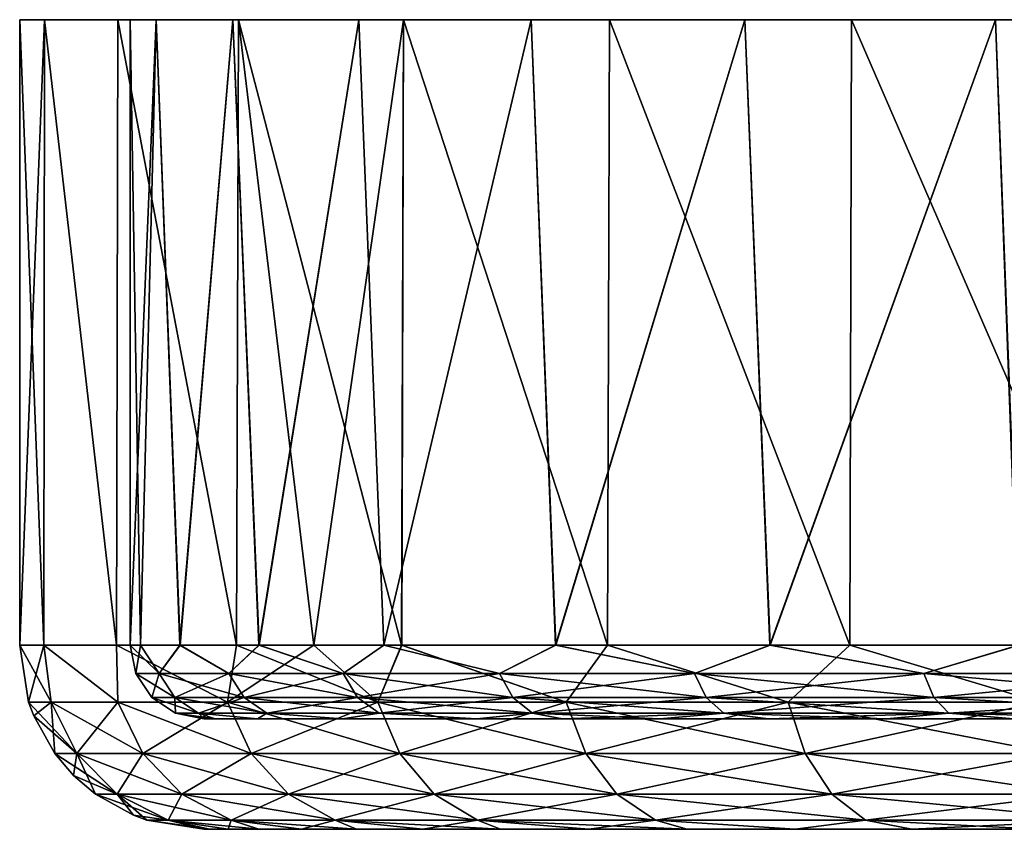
# Model space of a CAD drawing. Header units: metres. Extents: x -90 to 90, y -173 to 74.
# Tile 76 of 256: x -90 to -77, y 64 to 74. Entities that reach past the tile are written whole.
import ezdxf

# ---------------------------------------------------------------- set-up
doc = ezdxf.new("R2010")
doc.units = ezdxf.units.M
doc.layers.add('solid_509418', color=7, linetype='CONTINUOUS')

msp = doc.modelspace()

# ---------------------------------------------------------------- linework, layer by layer
at = {"layer": 'solid_509418'}
for points in [[(-89.664848, 74.5, 4.47148), (-88.5, 74.5), (-90, 74.5)], [(-88.149033, 74.5, -4.458652), (-90, 74.5), (-88.5, 74.5)], [(-88.149033, 74.5, -4.458652), (-89.664848, 74.5, -4.47148), (-90, 74.5)], [(-90, 66), (-90, 74.5), (-89.664848, 74.5, -4.47148)], [(-89.672157, 66, 4.423021), (-89.664848, 74.5, 4.47148), (-90, 74.5)], [(-90, 66), (-89.672157, 66, 4.423021), (-90, 74.5)], [(-89.672096, 66, -4.42345), (-90, 66), (-89.664848, 74.5, -4.47148)], [(-89.672157, 66, 4.423021), (-88.686028, 66, 8.781327), (-89.664848, 74.5, 4.47148)], [(-88.685806, 66, -8.782066), (-89.672096, 66, -4.42345), (-89.664848, 74.5, -4.47148)], [(-89.664848, 74.5, 4.47148), (-87.105179, 74.5, 8.806644), (-88.149033, 74.5, 4.458652)], [(-89.664848, 74.5, 4.47148), (-88.667267, 74.5, 8.842289), (-87.105179, 74.5, 8.806644)], [(-89.664848, 74.5, 4.47148), (-88.149033, 74.5, 4.458652), (-88.5, 74.5)], [(-87.105179, 74.5, -8.806644), (-88.667267, 74.5, -8.842289), (-89.664848, 74.5, -4.47148)], [(-88.685806, 66, -8.782066), (-89.664848, 74.5, -4.47148), (-88.667267, 74.5, -8.842289)], [(-88.149033, 74.5, -4.458652), (-87.105179, 74.5, -8.806644), (-89.664848, 74.5, -4.47148)], [(-88.686028, 66, 8.781327), (-88.667267, 74.5, 8.842289), (-89.664848, 74.5, 4.47148)], [(-88.686028, 66, 8.781327), (-87.054543, 66, 12.963477), (-88.667267, 74.5, 8.842289)], [(-87.054138, 66, -12.964319), (-88.685806, 66, -8.782066), (-88.667267, 74.5, -8.842289)], [(-88.667267, 74.5, 8.842289), (-85.393608, 74.5, 12.938885), (-87.105179, 74.5, 8.806644)], [(-88.667267, 74.5, 8.842289), (-87.028908, 74.5, 13.016818), (-85.393608, 74.5, 12.938885)], [(-85.393608, 74.5, -12.938885), (-87.028908, 74.5, -13.016818), (-88.667267, 74.5, -8.842289)], [(-87.054138, 66, -12.964319), (-88.667267, 74.5, -8.842289), (-87.028908, 74.5, -13.016818)], [(-87.105179, 74.5, -8.806644), (-85.393608, 74.5, -12.938885), (-88.667267, 74.5, -8.842289)], [(-87.054543, 66, 12.963477), (-87.028908, 74.5, 13.016818), (-88.667267, 74.5, 8.842289)], [(-88.149033, 74.5, 4.458652), (-88.358841, 66, 2.833048), (-88.5, 66)], [(-88.5, 74.5), (-88.149033, 74.5, 4.458652), (-88.5, 66)], [(-88.359093, 66, -2.830531), (-88.5, 74.5), (-88.5, 66)], [(-88.359093, 66, -2.830531), (-88.149033, 74.5, -4.458652), (-88.5, 74.5)], [(-88.359093, 66, -2.830531), (-87.824097, 66, -6.170058), (-88.149033, 74.5, -4.458652)], [(-88.149033, 74.5, 4.458652), (-87.823074, 66, 6.174655), (-88.358841, 66, 2.833048)], [(-88.149033, 74.5, 4.458652), (-87.105179, 74.5, 8.806644), (-87.823074, 66, 6.174655)], [(-87.824097, 66, -6.170058), (-87.105179, 74.5, -8.806644), (-88.149033, 74.5, -4.458652)], [(-87.824097, 66, -6.170058), (-86.752678, 66, -9.825701), (-87.105179, 74.5, -8.806644)], [(-87.105179, 74.5, 8.806644), (-86.750488, 66, 9.831659), (-87.823074, 66, 6.174655)], [(-87.105179, 74.5, 8.806644), (-85.393608, 74.5, 12.938885), (-86.750488, 66, 9.831659)], [(-86.752678, 66, -9.825701), (-85.393608, 74.5, -12.938885), (-87.105179, 74.5, -8.806644)], [(-87.054543, 66, 12.963477), (-86.007172, 66, 14.954161), (-87.028908, 74.5, 13.016818)], [(-86.006699, 66, -14.954981), (-87.054138, 66, -12.964319), (-87.028908, 74.5, -13.016818)], [(-87.028908, 74.5, 13.016818), (-83.056831, 74.5, 16.752008), (-85.393608, 74.5, 12.938885)], [(-87.028908, 74.5, 13.016818), (-84.787148, 74.5, 16.899534), (-83.056831, 74.5, 16.752008)], [(-83.056831, 74.5, -16.752008), (-84.787148, 74.5, -16.899534), (-87.028908, 74.5, -13.016818)], [(-86.006699, 66, -14.954981), (-87.028908, 74.5, -13.016818), (-84.787148, 74.5, -16.899534)], [(-85.393608, 74.5, -12.938885), (-83.056831, 74.5, -16.752008), (-87.028908, 74.5, -13.016818)], [(-84.81414, 66, 16.859968), (-84.787148, 74.5, 16.899534), (-87.028908, 74.5, 13.016818)], [(-86.007172, 66, 14.954161), (-84.81414, 66, 16.859968), (-87.028908, 74.5, 13.016818)], [(-86.752678, 66, -9.825701), (-85.058014, 66, -13.577407), (-85.393608, 74.5, -12.938885)], [(-85.393608, 74.5, 12.938885), (-85.054466, 66, 13.583957), (-86.750488, 66, 9.831659)], [(-84.813606, 66, -16.860746), (-86.006699, 66, -14.954981), (-84.787148, 74.5, -16.899534)], [(-85.393608, 74.5, 12.938885), (-83.056831, 74.5, 16.752008), (-85.054466, 66, 13.583957)], [(-85.058014, 66, -13.577407), (-83.056831, 74.5, -16.752008), (-85.393608, 74.5, -12.938885)], [(-85.058014, 66, -13.577407), (-82.72728, 66, -17.196531), (-83.056831, 74.5, -16.752008)], [(-83.056831, 74.5, 16.752008), (-82.72242, 66, 17.202953), (-85.054466, 66, 13.583957)], [(-84.81414, 66, 16.859968), (-82.018822, 66, 20.375755), (-84.787148, 74.5, 16.899534)], [(-82.018204, 66, -20.376425), (-84.813606, 66, -16.860746), (-84.787148, 74.5, -16.899534)], [(-84.787148, 74.5, 16.899534), (-80.152794, 74.5, 20.15225), (-83.056831, 74.5, 16.752008)], [(-84.787148, 74.5, 16.899534), (-81.991737, 74.5, 20.404976), (-80.152794, 74.5, 20.15225)], [(-80.152794, 74.5, -20.15225), (-81.991737, 74.5, -20.404976), (-84.787148, 74.5, -16.899534)], [(-82.018204, 66, -20.376425), (-84.787148, 74.5, -16.899534), (-81.991737, 74.5, -20.404976)], [(-83.056831, 74.5, -16.752008), (-80.152794, 74.5, -20.15225), (-84.787148, 74.5, -16.899534)], [(-82.018822, 66, 20.375755), (-81.991737, 74.5, 20.404976), (-84.787148, 74.5, 16.899534)], [(-83.056831, 74.5, 16.752008), (-80.152794, 74.5, 20.15225), (-82.72242, 66, 17.202953)], [(-82.72728, 66, -17.196531), (-80.152794, 74.5, -20.15225), (-83.056831, 74.5, -16.752008)], [(-82.72728, 66, -17.196531), (-79.81723, 66, -20.482368), (-80.152794, 74.5, -20.15225)], [(-80.152794, 74.5, 20.15225), (-79.811317, 66, 20.488091), (-82.72242, 66, 17.202953)], [(-82.018822, 66, 20.375755), (-78.730949, 66, 23.433983), (-81.991737, 74.5, 20.404976)], [(-78.73024, 66, -23.434553), (-82.018204, 66, -20.376425), (-81.991737, 74.5, -20.404976)], [(-81.991737, 74.5, 20.404976), (-76.75164, 74.5, 23.057152), (-80.152794, 74.5, 20.15225)], [(-81.991737, 74.5, 20.404976), (-78.704399, 74.5, 23.455133), (-76.75164, 74.5, 23.057152)], [(-76.75164, 74.5, -23.057152), (-78.704399, 74.5, -23.455133), (-81.991737, 74.5, -20.404976)], [(-78.73024, 66, -23.434553), (-81.991737, 74.5, -20.404976), (-78.704399, 74.5, -23.455133)], [(-80.152794, 74.5, -20.15225), (-76.75164, 74.5, -23.057152), (-81.991737, 74.5, -20.404976)], [(-78.730949, 66, 23.433983), (-78.704399, 74.5, 23.455133), (-81.991737, 74.5, 20.404976)], [(-80.152794, 74.5, 20.15225), (-76.75164, 74.5, 23.057152), (-79.811317, 66, 20.488091)], [(-79.81723, 66, -20.482368), (-76.75164, 74.5, -23.057152), (-80.152794, 74.5, -20.15225)], [(-79.81723, 66, -20.482368), (-76.436928, 66, -23.282555), (-76.75164, 74.5, -23.057152)], [(-76.75164, 74.5, 23.057152), (-76.430244, 66, 23.28727), (-79.811317, 66, 20.488091)], [(-78.730949, 66, 23.433983), (-75.022758, 66, 25.967609), (-78.704399, 74.5, 23.455133)], [(-75.021965, 66, -25.968069), (-78.73024, 66, -23.434553), (-78.704399, 74.5, -23.455133)], [(-78.704399, 74.5, 23.455133), (-72.938614, 74.5, 25.393684), (-76.75164, 74.5, 23.057152)], [(-78.704399, 74.5, 23.455133), (-75.000237, 74.5, 25.980581), (-72.938614, 74.5, 25.393684)], [(-72.938614, 74.5, -25.393684), (-75.000237, 74.5, -25.980581), (-78.704399, 74.5, -23.455133)], [(-75.021965, 66, -25.968069), (-78.704399, 74.5, -23.455133), (-75.000237, 74.5, -25.980581)], [(-76.75164, 74.5, -23.057152), (-72.938614, 74.5, -25.393684), (-78.704399, 74.5, -23.455133)], [(-75.022758, 66, 25.967609), (-75.000237, 74.5, 25.980581), (-78.704399, 74.5, 23.455133)], [(-76.75164, 74.5, 23.057152), (-72.938614, 74.5, 25.393684), (-76.430244, 66, 23.28727)], [(-76.436928, 66, -23.282555), (-72.938614, 74.5, -25.393684), (-76.75164, 74.5, -23.057152)], [(-89.574249, 65.229698, 4.252135), (-89.672157, 66, 4.423021), (-90, 66)], [(-89.878365, 65.229698, 0), (-90, 66), (-89.672096, 66, -4.42345)], [(-89.574249, 65.229698, 4.252135), (-90, 66), (-89.878365, 65.229698, 0)], [(-89.574249, 65.229698, -4.252135), (-89.878365, 65.229698, 0), (-89.672096, 66, -4.42345)], [(-88.668083, 65.229698, 8.417709), (-88.686028, 66, 8.781327), (-89.672157, 66, 4.423021)], [(-88.668083, 65.229698, 8.417709), (-89.672157, 66, 4.423021), (-89.574249, 65.229698, 4.252135)], [(-88.668083, 65.229698, -8.417709), (-89.672096, 66, -4.42345), (-88.685806, 66, -8.782066)], [(-89.574249, 65.229698, -4.252135), (-89.672096, 66, -4.42345), (-88.668083, 65.229698, -8.417709)], [(-87.178322, 65.229698, 12.411922), (-87.054543, 66, 12.963477), (-88.686028, 66, 8.781327)], [(-87.178322, 65.229698, 12.411922), (-88.686028, 66, 8.781327), (-88.668083, 65.229698, 8.417709)], [(-87.178322, 65.229698, -12.411922), (-88.685806, 66, -8.782066), (-87.054138, 66, -12.964319)], [(-88.668083, 65.229698, -8.417709), (-88.685806, 66, -8.782066), (-87.178322, 65.229698, -12.411922)], [(-88.424179, 65.618042), (-88.5, 66), (-88.358841, 66, 2.833048)], [(-88.106705, 65.618042, -4.236404), (-88.359093, 66, -2.830531), (-88.5, 66)], [(-88.106705, 65.618042, -4.236404), (-88.5, 66), (-88.424179, 65.618042)], [(-88.106705, 65.618042, 4.236404), (-88.424179, 65.618042), (-88.358841, 66, 2.833048)], [(-88.106705, 65.618042, -4.236404), (-87.824097, 66, -6.170058), (-88.359093, 66, -2.830531)], [(-88.106705, 65.618042, 4.236404), (-88.358841, 66, 2.833048), (-87.823074, 66, 6.174655)], [(-87.161369, 65.618042, 8.378174), (-88.106705, 65.618042, 4.236404), (-87.823074, 66, 6.174655)], [(-88.106705, 65.618042, -4.236404), (-87.161369, 65.618042, -8.378174), (-87.824097, 66, -6.170058)], [(-87.161369, 65.618042, -8.378174), (-86.752678, 66, -9.825701), (-87.824097, 66, -6.170058)], [(-87.161369, 65.618042, 8.378174), (-87.823074, 66, 6.174655), (-86.750488, 66, 9.831659)], [(-85.135284, 65.229698, 16.153465), (-87.054543, 66, 12.963477), (-87.178322, 65.229698, 12.411922)], [(-87.178322, 65.229698, -12.411922), (-87.054138, 66, -12.964319), (-86.006699, 66, -14.954981)], [(-87.178322, 65.229698, -12.411922), (-86.006699, 66, -14.954981), (-85.135284, 65.229698, -16.153465)], [(-85.609299, 65.618042, 12.332789), (-87.161369, 65.618042, 8.378174), (-86.750488, 66, 9.831659)], [(-87.161369, 65.618042, -8.378174), (-85.609299, 65.618042, -12.332789), (-86.752678, 66, -9.825701)], [(-85.135284, 65.229698, 16.153465), (-86.007172, 66, 14.954161), (-87.054543, 66, 12.963477)], [(-85.609299, 65.618042, -12.332789), (-85.058014, 66, -13.577407), (-86.752678, 66, -9.825701)], [(-85.609299, 65.618042, 12.332789), (-86.750488, 66, 9.831659), (-85.054466, 66, 13.583957)], [(-85.135284, 65.229698, 16.153465), (-84.81414, 66, 16.859968), (-86.007172, 66, 14.954161)], [(-85.135284, 65.229698, -16.153465), (-86.006699, 66, -14.954981), (-84.813606, 66, -16.860746)], [(-83.485161, 65.618042, 16.011911), (-85.609299, 65.618042, 12.332789), (-85.054466, 66, 13.583957)], [(-85.609299, 65.618042, -12.332789), (-83.485161, 65.618042, -16.011911), (-85.058014, 66, -13.577407)], [(-82.580566, 65.229698, 19.56617), (-84.81414, 66, 16.859968), (-85.135284, 65.229698, 16.153465)], [(-85.135284, 65.229698, -16.153465), (-84.813606, 66, -16.860746), (-82.580566, 65.229698, -19.56617)], [(-83.485161, 65.618042, -16.011911), (-82.72728, 66, -17.196531), (-85.058014, 66, -13.577407)], [(-83.485161, 65.618042, 16.011911), (-85.054466, 66, 13.583957), (-82.72242, 66, 17.202953)], [(-82.580566, 65.229698, 19.56617), (-82.018822, 66, 20.375755), (-84.81414, 66, 16.859968)], [(-82.580566, 65.229698, -19.56617), (-84.813606, 66, -16.860746), (-82.018204, 66, -20.376425)], [(-80.836395, 65.618042, 19.333353), (-83.485161, 65.618042, 16.011911), (-82.72242, 66, 17.202953)], [(-83.485161, 65.618042, -16.011911), (-80.836395, 65.618042, -19.333353), (-82.72728, 66, -17.196531)], [(-80.836395, 65.618042, -19.333353), (-79.81723, 66, -20.482368), (-82.72728, 66, -17.196531)], [(-80.836395, 65.618042, 19.333353), (-82.72242, 66, 17.202953), (-79.811317, 66, 20.488091)], [(-79.56617, 65.229698, 22.580564), (-82.018822, 66, 20.375755), (-82.580566, 65.229698, 19.56617)], [(-82.580566, 65.229698, -19.56617), (-82.018204, 66, -20.376425), (-79.56617, 65.229698, -22.580564)], [(-79.56617, 65.229698, 22.580564), (-78.730949, 66, 23.433983), (-82.018822, 66, 20.375755)], [(-79.56617, 65.229698, -22.580564), (-82.018204, 66, -20.376425), (-78.73024, 66, -23.434553)], [(-77.722183, 65.618042, 22.222919), (-80.836395, 65.618042, 19.333353), (-79.811317, 66, 20.488091)], [(-80.836395, 65.618042, -19.333353), (-77.722183, 65.618042, -22.222919), (-79.81723, 66, -20.482368)], [(-77.722183, 65.618042, -22.222919), (-76.436928, 66, -23.282555), (-79.81723, 66, -20.482368)], [(-77.722183, 65.618042, 22.222919), (-79.811317, 66, 20.488091), (-76.430244, 66, 23.28727)], [(-76.153465, 65.229698, 25.135283), (-78.730949, 66, 23.433983), (-79.56617, 65.229698, 22.580564)], [(-79.56617, 65.229698, -22.580564), (-78.73024, 66, -23.434553), (-76.153465, 65.229698, -25.135283)], [(-76.153465, 65.229698, 25.135283), (-75.022758, 66, 25.967609), (-78.730949, 66, 23.433983)], [(-76.153465, 65.229698, -25.135283), (-78.73024, 66, -23.434553), (-75.021965, 66, -25.968069)], [(-74.21209, 65.618042, 24.616062), (-77.722183, 65.618042, 22.222919), (-76.430244, 66, 23.28727)], [(-77.722183, 65.618042, -22.222919), (-74.21209, 65.618042, -24.616062), (-76.436928, 66, -23.282555)], [(-88.207382, 65.293167), (-88.424179, 65.618042), (-88.106705, 65.618042, 4.236404)], [(-87.892334, 65.293167, -4.204093), (-88.424179, 65.618042), (-88.207382, 65.293167)], [(-87.892334, 65.293167, -4.204093), (-88.106705, 65.618042, -4.236404), (-88.424179, 65.618042)], [(-87.892334, 65.293167, 4.204093), (-88.207382, 65.293167), (-88.106705, 65.618042, 4.236404)], [(-87.892334, 65.293167, 4.204093), (-88.106705, 65.618042, 4.236404), (-87.161369, 65.618042, 8.378174)], [(-86.954208, 65.293167, -8.314272), (-87.161369, 65.618042, -8.378174), (-88.106705, 65.618042, -4.236404)], [(-87.892334, 65.293167, -4.204093), (-86.954208, 65.293167, -8.314272), (-88.106705, 65.618042, -4.236404)], [(-86.954208, 65.293167, 8.314272), (-87.892334, 65.293167, 4.204093), (-87.161369, 65.618042, 8.378174)], [(-86.954208, 65.293167, 8.314272), (-87.161369, 65.618042, 8.378174), (-85.609299, 65.618042, 12.332789)], [(-85.413979, 65.293167, -12.238726), (-85.609299, 65.618042, -12.332789), (-87.161369, 65.618042, -8.378174)], [(-86.954208, 65.293167, -8.314272), (-85.413979, 65.293167, -12.238726), (-87.161369, 65.618042, -8.378174)], [(-85.413979, 65.293167, 12.238726), (-86.954208, 65.293167, 8.314272), (-85.609299, 65.618042, 12.332789)], [(-85.413979, 65.293167, 12.238726), (-85.609299, 65.618042, 12.332789), (-83.485161, 65.618042, 16.011911)], [(-83.306038, 65.293167, -15.889785), (-83.485161, 65.618042, -16.011911), (-85.609299, 65.618042, -12.332789)], [(-85.413979, 65.293167, -12.238726), (-83.306038, 65.293167, -15.889785), (-85.609299, 65.618042, -12.332789)], [(-83.306038, 65.293167, 15.889785), (-85.413979, 65.293167, 12.238726), (-83.485161, 65.618042, 16.011911)], [(-83.306038, 65.293167, 15.889785), (-83.485161, 65.618042, 16.011911), (-80.836395, 65.618042, 19.333353)], [(-80.677475, 65.293167, -19.185894), (-80.836395, 65.618042, -19.333353), (-83.485161, 65.618042, -16.011911)], [(-83.306038, 65.293167, -15.889785), (-80.677475, 65.293167, -19.185894), (-83.485161, 65.618042, -16.011911)], [(-80.677475, 65.293167, 19.185894), (-83.306038, 65.293167, 15.889785), (-80.836395, 65.618042, 19.333353)], [(-80.677475, 65.293167, 19.185894), (-80.836395, 65.618042, 19.333353), (-77.722183, 65.618042, 22.222919)], [(-77.587013, 65.293167, -22.053421), (-77.722183, 65.618042, -22.222919), (-80.836395, 65.618042, -19.333353)], [(-80.677475, 65.293167, -19.185894), (-77.587013, 65.293167, -22.053421), (-80.836395, 65.618042, -19.333353)], [(-77.587013, 65.293167, 22.053421), (-80.677475, 65.293167, 19.185894), (-77.722183, 65.618042, 22.222919)], [(-77.587013, 65.293167, 22.053421), (-77.722183, 65.618042, 22.222919), (-74.21209, 65.618042, 24.616062)], [(-74.103691, 65.293167, -24.42831), (-74.21209, 65.618042, -24.616062), (-77.722183, 65.618042, -22.222919)], [(-77.587013, 65.293167, -22.053421), (-74.103691, 65.293167, -24.42831), (-77.722183, 65.618042, -22.222919)], [(-74.103691, 65.293167, 24.42831), (-77.587013, 65.293167, 22.053421), (-74.21209, 65.618042, 24.616062)], [(-87.882683, 65.076118), (-88.207382, 65.293167), (-87.892334, 65.293167, 4.204093)], [(-87.571259, 65.076118, -4.155698), (-88.207382, 65.293167), (-87.882683, 65.076118)], [(-87.571259, 65.076118, -4.155698), (-87.892334, 65.293167, -4.204093), (-88.207382, 65.293167)], [(-87.571259, 65.076118, 4.155698), (-87.892334, 65.293167, 4.204093), (-86.954208, 65.293167, 8.314272)], [(-87.571259, 65.076118, 4.155698), (-87.882683, 65.076118), (-87.892334, 65.293167, 4.204093)], [(-86.643936, 65.076118, -8.218565), (-86.954208, 65.293167, -8.314272), (-87.892334, 65.293167, -4.204093)], [(-87.571259, 65.076118, -4.155698), (-86.643936, 65.076118, -8.218565), (-87.892334, 65.293167, -4.204093)], [(-86.643936, 65.076118, 8.218565), (-87.571259, 65.076118, 4.155698), (-86.954208, 65.293167, 8.314272)], [(-86.643936, 65.076118, 8.218565), (-86.954208, 65.293167, 8.314272), (-85.413979, 65.293167, 12.238726)], [(-85.121429, 65.076118, -12.097842), (-85.413979, 65.293167, -12.238726), (-86.954208, 65.293167, -8.314272)], [(-86.643936, 65.076118, -8.218565), (-85.121429, 65.076118, -12.097842), (-86.954208, 65.293167, -8.314272)], [(-85.121429, 65.076118, 12.097842), (-86.643936, 65.076118, 8.218565), (-85.413979, 65.293167, 12.238726)], [(-85.121429, 65.076118, 12.097842), (-85.413979, 65.293167, 12.238726), (-83.306038, 65.293167, 15.889785)], [(-83.03775, 65.076118, -15.706874), (-83.306038, 65.293167, -15.889785), (-85.413979, 65.293167, -12.238726)], [(-85.121429, 65.076118, -12.097842), (-83.03775, 65.076118, -15.706874), (-85.413979, 65.293167, -12.238726)], [(-83.03775, 65.076118, 15.706874), (-85.121429, 65.076118, 12.097842), (-83.306038, 65.293167, 15.889785)], [(-83.03775, 65.076118, 15.706874), (-83.306038, 65.293167, 15.889785), (-80.677475, 65.293167, 19.185894)], [(-80.439453, 65.076118, -18.96504), (-80.677475, 65.293167, -19.185894), (-83.306038, 65.293167, -15.889785)], [(-83.03775, 65.076118, -15.706874), (-80.439453, 65.076118, -18.96504), (-83.306038, 65.293167, -15.889785)], [(-80.439453, 65.076118, 18.96504), (-83.03775, 65.076118, 15.706874), (-80.677475, 65.293167, 19.185894)], [(-80.439453, 65.076118, 18.96504), (-80.677475, 65.293167, 19.185894), (-77.587013, 65.293167, 22.053421)], [(-77.384567, 65.076118, -21.799559), (-77.587013, 65.293167, -22.053421), (-80.677475, 65.293167, -19.185894)], [(-80.439453, 65.076118, -18.96504), (-77.384567, 65.076118, -21.799559), (-80.677475, 65.293167, -19.185894)], [(-77.384567, 65.076118, 21.799559), (-80.439453, 65.076118, 18.96504), (-77.587013, 65.293167, 22.053421)], [(-77.384567, 65.076118, 21.799559), (-77.587013, 65.293167, 22.053421), (-74.103691, 65.293167, 24.42831)], [(-73.941338, 65.076118, -24.147112), (-74.103691, 65.293167, -24.42831), (-77.587013, 65.293167, -22.053421)], [(-77.384567, 65.076118, -21.799559), (-73.941338, 65.076118, -24.147112), (-77.587013, 65.293167, -22.053421)], [(-73.941338, 65.076118, 24.147112), (-77.384567, 65.076118, 21.799559), (-74.103691, 65.293167, 24.42831)], [(-89.878365, 65.229698, 0), (-89.8097, 65.043289, 0), (-89.222961, 64.531807, 4.201627)], [(-89.574249, 65.229698, 4.252135), (-89.878365, 65.229698, 0), (-89.222961, 64.531807, 4.201627)], [(-89.574249, 65.229698, -4.252135), (-89.8097, 65.043289, 0), (-89.878365, 65.229698, 0)], [(-89.574249, 65.229698, -4.252135), (-89.523468, 64.531807, 0), (-89.8097, 65.043289, 0)], [(-89.574249, 65.229698, -4.252135), (-89.222961, 64.531807, -4.201627), (-89.523468, 64.531807, 0)], [(-89.574249, 65.229698, 4.252135), (-89.222961, 64.531807, 4.201627), (-88.32756, 64.531807, 8.317721)], [(-88.668083, 65.229698, 8.417709), (-89.574249, 65.229698, 4.252135), (-88.32756, 64.531807, 8.317721)], [(-89.574249, 65.229698, -4.252135), (-88.668083, 65.229698, -8.417709), (-89.222961, 64.531807, -4.201627)], [(-88.668083, 65.229698, -8.417709), (-88.32756, 64.531807, -8.317721), (-89.222961, 64.531807, -4.201627)], [(-88.668083, 65.229698, 8.417709), (-88.32756, 64.531807, 8.317721), (-86.855492, 64.531807, 12.26449)], [(-87.178322, 65.229698, 12.411922), (-88.668083, 65.229698, 8.417709), (-86.855492, 64.531807, 12.26449)], [(-88.668083, 65.229698, -8.417709), (-87.178322, 65.229698, -12.411922), (-88.32756, 64.531807, -8.317721)], [(-87.178322, 65.229698, -12.411922), (-86.855492, 64.531807, -12.26449), (-88.32756, 64.531807, -8.317721)], [(-87.178322, 65.229698, 12.411922), (-86.855492, 64.531807, 12.26449), (-84.836716, 64.531807, 15.96159)], [(-85.135284, 65.229698, 16.153465), (-87.178322, 65.229698, 12.411922), (-84.836716, 64.531807, 15.96159)], [(-87.178322, 65.229698, -12.411922), (-85.135284, 65.229698, -16.153465), (-86.855492, 64.531807, -12.26449)], [(-85.135284, 65.229698, -16.153465), (-84.836716, 64.531807, -15.96159), (-86.855492, 64.531807, -12.26449)], [(-85.135284, 65.229698, 16.153465), (-84.836716, 64.531807, 15.96159), (-82.312347, 64.531807, 19.333757)], [(-82.580566, 65.229698, 19.56617), (-85.135284, 65.229698, 16.153465), (-82.312347, 64.531807, 19.333757)], [(-85.135284, 65.229698, -16.153465), (-82.580566, 65.229698, -19.56617), (-84.836716, 64.531807, -15.96159)], [(-82.580566, 65.229698, -19.56617), (-82.312347, 64.531807, -19.333757), (-84.836716, 64.531807, -15.96159)], [(-82.580566, 65.229698, 19.56617), (-82.312347, 64.531807, 19.333757), (-79.333755, 64.531807, 22.312346)], [(-79.56617, 65.229698, 22.580564), (-82.580566, 65.229698, 19.56617), (-79.333755, 64.531807, 22.312346)], [(-82.580566, 65.229698, -19.56617), (-79.56617, 65.229698, -22.580564), (-82.312347, 64.531807, -19.333757)], [(-79.56617, 65.229698, -22.580564), (-79.333755, 64.531807, -22.312346), (-82.312347, 64.531807, -19.333757)], [(-79.56617, 65.229698, 22.580564), (-79.333755, 64.531807, 22.312346), (-75.961594, 64.531807, 24.83672)], [(-76.153465, 65.229698, 25.135283), (-79.56617, 65.229698, 22.580564), (-75.961594, 64.531807, 24.83672)], [(-79.56617, 65.229698, -22.580564), (-76.153465, 65.229698, -25.135283), (-79.333755, 64.531807, -22.312346)], [(-76.153465, 65.229698, -25.135283), (-75.961594, 64.531807, -24.83672), (-79.333755, 64.531807, -22.312346)], [(-89.8097, 65.043289, 0), (-89.523468, 64.531807, 0), (-89.222961, 64.531807, 4.201627)], [(-87.882683, 65.076118), (-87.5, 65), (-87.347404, 65, -2.873598)], [(-87.571259, 65.076118, 4.155698), (-87.5, 65), (-87.882683, 65.076118)], [(-87.571259, 65.076118, -4.155698), (-87.882683, 65.076118), (-87.347404, 65, -2.873598)], [(-87.571259, 65.076118, 4.155698), (-87.347145, 65, 2.87607), (-87.5, 65)], [(-87.571259, 65.076118, -4.155698), (-87.347404, 65, -2.873598), (-86.77195, 65, -6.278873)], [(-87.571259, 65.076118, -4.155698), (-86.77195, 65, -6.278873), (-86.643936, 65.076118, -8.218565)], [(-87.571259, 65.076118, 4.155698), (-86.770897, 65, 6.283388), (-87.347145, 65, 2.87607)], [(-86.643936, 65.076118, 8.218565), (-86.770897, 65, 6.283388), (-87.571259, 65.076118, 4.155698)], [(-75.085548, 65, -3.12054), (-87.347404, 65, -2.873598), (-87.5, 65)], [(-75.405685, 65), (-87.5, 65), (-87.347145, 65, 2.87607)], [(-75.085548, 65, -3.12054), (-87.5, 65), (-75.405685, 65)], [(-74.104065, 65, -6.196592), (-86.77195, 65, -6.278873), (-87.347404, 65, -2.873598)], [(-75.085548, 65, -3.12054), (-74.104065, 65, -6.196592), (-87.347404, 65, -2.873598)], [(-75.085846, 65, 3.119133), (-87.347145, 65, 2.87607), (-86.770897, 65, 6.283388)], [(-75.085846, 65, 3.119133), (-75.405685, 65), (-87.347145, 65, 2.87607)], [(-86.643936, 65.076118, -8.218565), (-86.77195, 65, -6.278873), (-85.617599, 65, -9.998233)], [(-72.490738, 65, -9.01757), (-85.617599, 65, -9.998233), (-86.77195, 65, -6.278873)], [(-73.37233, 65, -7.648783), (-72.490738, 65, -9.01757), (-86.77195, 65, -6.278873)], [(-74.104065, 65, -6.196592), (-73.37233, 65, -7.648783), (-86.77195, 65, -6.278873)], [(-86.643936, 65.076118, 8.218565), (-85.615341, 65, 10.004022), (-86.770897, 65, 6.283388)], [(-73.373634, 65, 7.64649), (-86.770897, 65, 6.283388), (-85.615341, 65, 10.004022)], [(-74.105095, 65, 6.194244), (-75.085846, 65, 3.119133), (-86.770897, 65, 6.283388)], [(-73.373634, 65, 7.64649), (-74.105095, 65, 6.194244), (-86.770897, 65, 6.283388)], [(-86.643936, 65.076118, -8.218565), (-85.617599, 65, -9.998233), (-85.121429, 65.076118, -12.097842)], [(-85.121429, 65.076118, 12.097842), (-85.615341, 65, 10.004022), (-86.643936, 65.076118, 8.218565)], [(-85.121429, 65.076118, -12.097842), (-85.617599, 65, -9.998233), (-83.796448, 65, -13.783733)], [(-67.728271, 65, -13.326787), (-83.796448, 65, -13.783733), (-85.617599, 65, -9.998233)], [(-70.336349, 65, -11.423394), (-67.728271, 65, -13.326787), (-85.617599, 65, -9.998233)], [(-71.474762, 65, -10.279151), (-70.336349, 65, -11.423394), (-85.617599, 65, -9.998233)], [(-72.490738, 65, -9.01757), (-71.474762, 65, -10.279151), (-85.617599, 65, -9.998233)], [(-85.121429, 65.076118, 12.097842), (-83.792824, 65, 13.789987), (-85.615341, 65, 10.004022)], [(-71.47628, 65, 10.277449), (-85.615341, 65, 10.004022), (-83.792824, 65, 13.789987)], [(-72.492188, 65, 9.015566), (-73.373634, 65, 7.64649), (-85.615341, 65, 10.004022)], [(-71.47628, 65, 10.277449), (-72.492188, 65, 9.015566), (-85.615341, 65, 10.004022)], [(-85.121429, 65.076118, -12.097842), (-83.796448, 65, -13.783733), (-83.03775, 65.076118, -15.706874)], [(-83.03775, 65.076118, 15.706874), (-83.792824, 65, 13.789987), (-85.121429, 65.076118, 12.097842)], [(-83.03775, 65.076118, -15.706874), (-83.796448, 65, -13.783733), (-82.633453, 65, -15.617652)], [(-61.615128, 65, -15.32063), (-82.633453, 65, -15.617652), (-83.796448, 65, -13.783733)], [(-63.21183, 65, -15.066973), (-61.615128, 65, -15.32063), (-83.796448, 65, -13.783733)], [(-64.775986, 65, -14.646674), (-63.21183, 65, -15.066973), (-83.796448, 65, -13.783733)], [(-66.288208, 65, -14.063651), (-64.775986, 65, -14.646674), (-83.796448, 65, -13.783733)], [(-67.728271, 65, -13.326787), (-66.288208, 65, -14.063651), (-83.796448, 65, -13.783733)], [(-83.03775, 65.076118, 15.706874), (-82.629173, 65, 15.623857), (-83.792824, 65, 13.789987)], [(-66.290314, 65, 14.062708), (-83.792824, 65, 13.789987), (-82.629173, 65, 15.623857)], [(-70.337967, 65, 11.42193), (-71.47628, 65, 10.277449), (-83.792824, 65, 13.789987)], [(-67.73024, 65, 13.325649), (-70.337967, 65, 11.42193), (-83.792824, 65, 13.789987)], [(-66.290314, 65, 14.062708), (-67.73024, 65, 13.325649), (-83.792824, 65, 13.789987)], [(-83.03775, 65.076118, -15.706874), (-82.633453, 65, -15.617652), (-81.309196, 65, -17.383144)], [(-83.03775, 65.076118, -15.706874), (-81.309196, 65, -17.383144), (-80.439453, 65.076118, -18.96504)], [(-80.439453, 65.076118, 18.96504), (-82.629173, 65, 15.623857), (-83.03775, 65.076118, 15.706874)], [(-37.370827, 65, -15.623857), (-81.309196, 65, -17.383144), (-82.633453, 65, -15.617652)], [(-59.998886, 65, -15.405684), (-37.370827, 65, -15.623857), (-82.633453, 65, -15.617652)], [(-61.615128, 65, -15.32063), (-59.998886, 65, -15.405684), (-82.633453, 65, -15.617652)], [(-80.439453, 65.076118, 18.96504), (-81.304306, 65, 17.389135), (-82.629173, 65, 15.623857)], [(-82.629173, 65, 15.623857), (-38.690807, 65, 17.383144), (-37.366543, 65, 15.617652)], [(-60.001114, 65, 15.405684), (-82.629173, 65, 15.623857), (-37.366543, 65, 15.617652)], [(-82.629173, 65, 15.623857), (-81.304306, 65, 17.389135), (-38.690807, 65, 17.383144)], [(-64.778175, 65, 14.645962), (-66.290314, 65, 14.062708), (-82.629173, 65, 15.623857)], [(-63.214046, 65, 15.066499), (-64.778175, 65, 14.645962), (-82.629173, 65, 15.623857)], [(-61.617359, 65, 15.320395), (-63.214046, 65, 15.066499), (-82.629173, 65, 15.623857)], [(-60.001114, 65, 15.405684), (-61.617359, 65, 15.320395), (-82.629173, 65, 15.623857)], [(-80.439453, 65.076118, -18.96504), (-81.309196, 65, -17.383144), (-79.836395, 65, -19.045238)], [(-38.695694, 65, -17.389135), (-79.836395, 65, -19.045238), (-81.309196, 65, -17.383144)], [(-37.370827, 65, -15.623857), (-38.695694, 65, -17.389135), (-81.309196, 65, -17.383144)], [(-80.439453, 65.076118, 18.96504), (-79.830986, 65, 19.050875), (-81.304306, 65, 17.389135)], [(-81.304306, 65, 17.389135), (-40.163605, 65, 19.045238), (-38.690807, 65, 17.383144)], [(-81.304306, 65, 17.389135), (-79.830986, 65, 19.050875), (-40.163605, 65, 19.045238)], [(-80.439453, 65.076118, -18.96504), (-79.836395, 65, -19.045238), (-78.233086, 65, -20.586491)], [(-80.439453, 65.076118, -18.96504), (-78.233086, 65, -20.586491), (-77.384567, 65.076118, -21.799559)], [(-77.384567, 65.076118, 21.799559), (-79.830986, 65, 19.050875), (-80.439453, 65.076118, 18.96504)], [(-40.169018, 65, -19.050875), (-78.233086, 65, -20.586491), (-79.836395, 65, -19.045238)], [(-38.695694, 65, -17.389135), (-40.169018, 65, -19.050875), (-79.836395, 65, -19.045238)], [(-77.384567, 65.076118, 21.799559), (-78.227226, 65, 20.591681), (-79.830986, 65, 19.050875)], [(-79.830986, 65, 19.050875), (-41.766918, 65, 20.586491), (-40.163605, 65, 19.045238)], [(-79.830986, 65, 19.050875), (-78.227226, 65, 20.591681), (-41.766918, 65, 20.586491)], [(-77.384567, 65.076118, -21.799559), (-78.233086, 65, -20.586491), (-76.511421, 65, -21.991114)], [(-41.772774, 65, -20.591681), (-76.511421, 65, -21.991114), (-78.233086, 65, -20.586491)], [(-40.169018, 65, -19.050875), (-41.772774, 65, -20.591681), (-78.233086, 65, -20.586491)], [(-77.384567, 65.076118, 21.799559), (-76.505196, 65, 21.995789), (-78.227226, 65, 20.591681)], [(-78.227226, 65, 20.591681), (-43.488579, 65, 21.991114), (-41.766918, 65, 20.586491)], [(-78.227226, 65, 20.591681), (-76.505196, 65, 21.995789), (-43.488579, 65, 21.991114)], [(-77.384567, 65.076118, -21.799559), (-76.511421, 65, -21.991114), (-74.690216, 65, -23.247553)], [(-77.384567, 65.076118, -21.799559), (-74.690216, 65, -23.247553), (-73.941338, 65.076118, -24.147112)], [(-73.941338, 65.076118, 24.147112), (-76.505196, 65, 21.995789), (-77.384567, 65.076118, 21.799559)], [(-89.523468, 64.531807, 0), (-89.267769, 64.232231, 0), (-88.675224, 63.977917, 4.122875)], [(-89.222961, 64.531807, 4.201627), (-89.523468, 64.531807, 0), (-88.675224, 63.977917, 4.122875)], [(-89.222961, 64.531807, -4.201627), (-89.267769, 64.232231, 0), (-89.523468, 64.531807, 0)], [(-89.222961, 64.531807, -4.201627), (-88.9701, 63.977917, 0), (-89.267769, 64.232231, 0)], [(-89.222961, 64.531807, -4.201627), (-88.675224, 63.977917, -4.122875), (-88.9701, 63.977917, 0)], [(-89.222961, 64.531807, 4.201627), (-88.675224, 63.977917, 4.122875), (-87.796608, 63.977917, 8.161819)], [(-88.32756, 64.531807, 8.317721), (-89.222961, 64.531807, 4.201627), (-87.796608, 63.977917, 8.161819)], [(-89.222961, 64.531807, -4.201627), (-88.32756, 64.531807, -8.317721), (-88.675224, 63.977917, -4.122875)], [(-88.32756, 64.531807, -8.317721), (-87.796608, 63.977917, -8.161819), (-88.675224, 63.977917, -4.122875)], [(-88.32756, 64.531807, 8.317721), (-87.796608, 63.977917, 8.161819), (-86.352127, 63.977917, 12.034614)], [(-86.855492, 64.531807, 12.26449), (-88.32756, 64.531807, 8.317721), (-86.352127, 63.977917, 12.034614)], [(-88.32756, 64.531807, -8.317721), (-86.855492, 64.531807, -12.26449), (-87.796608, 63.977917, -8.161819)], [(-86.855492, 64.531807, -12.26449), (-86.352127, 63.977917, -12.034614), (-87.796608, 63.977917, -8.161819)], [(-86.855492, 64.531807, 12.26449), (-86.352127, 63.977917, 12.034614), (-84.371193, 63.977917, 15.662416)], [(-84.836716, 64.531807, 15.96159), (-86.855492, 64.531807, 12.26449), (-84.371193, 63.977917, 15.662416)], [(-86.855492, 64.531807, -12.26449), (-84.836716, 64.531807, -15.96159), (-86.352127, 63.977917, -12.034614)], [(-84.836716, 64.531807, -15.96159), (-84.371193, 63.977917, -15.662416), (-86.352127, 63.977917, -12.034614)], [(-84.836716, 64.531807, 15.96159), (-84.371193, 63.977917, 15.662416), (-81.894142, 63.977917, 18.971378)], [(-82.312347, 64.531807, 19.333757), (-84.836716, 64.531807, 15.96159), (-81.894142, 63.977917, 18.971378)], [(-84.836716, 64.531807, -15.96159), (-82.312347, 64.531807, -19.333757), (-84.371193, 63.977917, -15.662416)], [(-82.312347, 64.531807, -19.333757), (-81.894142, 63.977917, -18.971378), (-84.371193, 63.977917, -15.662416)], [(-82.312347, 64.531807, 19.333757), (-81.894142, 63.977917, 18.971378), (-78.971382, 63.977917, 21.894138)], [(-79.333755, 64.531807, 22.312346), (-82.312347, 64.531807, 19.333757), (-78.971382, 63.977917, 21.894138)], [(-82.312347, 64.531807, -19.333757), (-79.333755, 64.531807, -22.312346), (-81.894142, 63.977917, -18.971378)], [(-79.333755, 64.531807, -22.312346), (-78.971382, 63.977917, -21.894138), (-81.894142, 63.977917, -18.971378)], [(-79.333755, 64.531807, 22.312346), (-78.971382, 63.977917, 21.894138), (-75.662415, 63.977917, 24.371197)], [(-75.961594, 64.531807, 24.83672), (-79.333755, 64.531807, 22.312346), (-75.662415, 63.977917, 24.371197)], [(-79.333755, 64.531807, -22.312346), (-75.961594, 64.531807, -24.83672), (-78.971382, 63.977917, -21.894138)], [(-75.961594, 64.531807, -24.83672), (-75.662415, 63.977917, -24.371197), (-78.971382, 63.977917, -21.894138)], [(-89.267769, 64.232231, 0), (-88.9701, 63.977917, 0), (-88.675224, 63.977917, 4.122875)], [(-88.9701, 63.977917, 0), (-88.456711, 63.6903, 0), (-87.984764, 63.622356, 4.023602)], [(-88.675224, 63.977917, 4.122875), (-88.9701, 63.977917, 0), (-87.984764, 63.622356, 4.023602)], [(-88.675224, 63.977917, -4.122875), (-88.456711, 63.6903, 0), (-88.9701, 63.977917, 0)], [(-88.675224, 63.977917, -4.122875), (-88.272537, 63.622356, 0), (-88.456711, 63.6903, 0)], [(-88.675224, 63.977917, -4.122875), (-87.984764, 63.622356, -4.023602), (-88.272537, 63.622356, 0)], [(-88.675224, 63.977917, 4.122875), (-87.984764, 63.622356, 4.023602), (-87.127304, 63.622356, 7.965295)], [(-87.796608, 63.977917, 8.161819), (-88.675224, 63.977917, 4.122875), (-87.127304, 63.622356, 7.965295)], [(-88.675224, 63.977917, -4.122875), (-87.796608, 63.977917, -8.161819), (-87.984764, 63.622356, -4.023602)], [(-87.796608, 63.977917, -8.161819), (-87.127304, 63.622356, -7.965295), (-87.984764, 63.622356, -4.023602)], [(-87.796608, 63.977917, 8.161819), (-87.127304, 63.622356, 7.965295), (-85.717606, 63.622356, 11.744838)], [(-86.352127, 63.977917, 12.034614), (-87.796608, 63.977917, 8.161819), (-85.717606, 63.622356, 11.744838)], [(-87.796608, 63.977917, -8.161819), (-86.352127, 63.977917, -12.034614), (-87.127304, 63.622356, -7.965295)], [(-86.352127, 63.977917, -12.034614), (-85.717606, 63.622356, -11.744838), (-87.127304, 63.622356, -7.965295)], [(-86.352127, 63.977917, 12.034614), (-85.717606, 63.622356, 11.744838), (-83.784378, 63.622356, 15.285289)], [(-84.371193, 63.977917, 15.662416), (-86.352127, 63.977917, 12.034614), (-83.784378, 63.622356, 15.285289)], [(-86.352127, 63.977917, -12.034614), (-84.371193, 63.977917, -15.662416), (-85.717606, 63.622356, -11.744838)], [(-84.371193, 63.977917, -15.662416), (-83.784378, 63.622356, -15.285289), (-85.717606, 63.622356, -11.744838)], [(-84.371193, 63.977917, 15.662416), (-83.784378, 63.622356, 15.285289), (-81.366959, 63.622356, 18.514576)], [(-81.894142, 63.977917, 18.971378), (-84.371193, 63.977917, 15.662416), (-81.366959, 63.622356, 18.514576)], [(-84.371193, 63.977917, -15.662416), (-81.894142, 63.977917, -18.971378), (-83.784378, 63.622356, -15.285289)], [(-81.894142, 63.977917, -18.971378), (-81.366959, 63.622356, -18.514576), (-83.784378, 63.622356, -15.285289)], [(-81.894142, 63.977917, 18.971378), (-81.366959, 63.622356, 18.514576), (-78.51458, 63.622356, 21.366961)], [(-78.971382, 63.977917, 21.894138), (-81.894142, 63.977917, 18.971378), (-78.51458, 63.622356, 21.366961)], [(-81.894142, 63.977917, -18.971378), (-78.971382, 63.977917, -21.894138), (-81.366959, 63.622356, -18.514576)], [(-78.971382, 63.977917, -21.894138), (-78.51458, 63.622356, -21.366961), (-81.366959, 63.622356, -18.514576)], [(-78.971382, 63.977917, 21.894138), (-78.51458, 63.622356, 21.366961), (-75.285286, 63.622356, 23.784374)], [(-75.662415, 63.977917, 24.371197), (-78.971382, 63.977917, 21.894138), (-75.285286, 63.622356, 23.784374)], [(-78.971382, 63.977917, -21.894138), (-75.662415, 63.977917, -24.371197), (-78.51458, 63.622356, -21.366961)], [(-75.662415, 63.977917, -24.371197), (-75.285286, 63.622356, -23.784374), (-78.51458, 63.622356, -21.366961)], [(-88.456711, 63.6903, 0), (-88.272537, 63.622356, 0), (-87.984764, 63.622356, 4.023602)], [(-88.272537, 63.622356, 0), (-87.5, 63.5), (-87.41758, 63.5, 2.133623)], [(-87.984764, 63.622356, -4.023602), (-87.5, 63.5), (-88.272537, 63.622356, 0)], [(-87.984764, 63.622356, 4.023602), (-88.272537, 63.622356, 0), (-87.41758, 63.5, 2.133623)], [(-87.984764, 63.622356, -4.023602), (-87.168671, 63.5, -4.254405), (-87.417595, 63.5, -2.133562)], [(-87.984764, 63.622356, -4.023602), (-87.127304, 63.622356, -7.965295), (-87.168671, 63.5, -4.254405)], [(-87.984764, 63.622356, -4.023602), (-87.417595, 63.5, -2.133562), (-87.5, 63.5)], [(-87.984764, 63.622356, 4.023602), (-87.41758, 63.5, 2.133623), (-87.168671, 63.5, 4.254417)], [(-87.984764, 63.622356, 4.023602), (-87.168671, 63.5, 4.254417), (-86.752968, 63.5, 6.365808)], [(-87.127304, 63.622356, 7.965295), (-87.984764, 63.622356, 4.023602), (-86.752968, 63.5, 6.365808)], [(-87.127304, 63.622356, -7.965295), (-86.752922, 63.5, -6.365978), (-87.168671, 63.5, -4.254405)], [(-87.127304, 63.622356, -7.965295), (-86.172325, 63.5, -8.440423), (-86.752922, 63.5, -6.365978)], [(-87.127304, 63.622356, -7.965295), (-85.717606, 63.622356, -11.744838), (-86.172325, 63.5, -8.440423)], [(-87.127304, 63.622356, 7.965295), (-86.752968, 63.5, 6.365808), (-86.172424, 63.5, 8.440121)], [(-87.127304, 63.622356, 7.965295), (-86.172424, 63.5, 8.440121), (-85.428246, 63.5, 10.471532)], [(-85.717606, 63.622356, 11.744838), (-87.127304, 63.622356, 7.965295), (-85.428246, 63.5, 10.471532)], [(-85.717606, 63.622356, -11.744838), (-85.428093, 63.5, -10.471906), (-86.172325, 63.5, -8.440423)], [(-85.717606, 63.622356, -11.744838), (-84.526352, 63.5, -12.437426), (-85.428093, 63.5, -10.471906)], [(-85.717606, 63.622356, -11.744838), (-83.784378, 63.622356, -15.285289), (-84.526352, 63.5, -12.437426)], [(-85.717606, 63.622356, 11.744838), (-85.428246, 63.5, 10.471532), (-84.52655, 63.5, 12.43703)], [(-85.717606, 63.622356, 11.744838), (-84.52655, 63.5, 12.43703), (-83.472488, 63.5, 14.328026)], [(-83.784378, 63.622356, 15.285289), (-85.717606, 63.622356, 11.744838), (-83.472488, 63.5, 14.328026)], [(-83.784378, 63.622356, -15.285289), (-83.472252, 63.5, -14.328407), (-84.526352, 63.5, -12.437426)], [(-83.784378, 63.622356, -15.285289), (-82.272377, 63.5, -16.130075), (-83.472252, 63.5, -14.328407)], [(-83.784378, 63.622356, -15.285289), (-81.366959, 63.622356, -18.514576), (-82.272377, 63.5, -16.130075)], [(-83.784378, 63.622356, 15.285289), (-83.472488, 63.5, 14.328026), (-82.272629, 63.5, 16.129723)], [(-83.784378, 63.622356, 15.285289), (-82.272629, 63.5, 16.129723), (-80.937111, 63.5, 17.829313)], [(-81.366959, 63.622356, 18.514576), (-83.784378, 63.622356, 15.285289), (-80.937111, 63.5, 17.829313)], [(-81.366959, 63.622356, -18.514576), (-80.936836, 63.5, -17.82963), (-82.272377, 63.5, -16.130075)], [(-81.366959, 63.622356, -18.514576), (-79.469574, 63.5, -19.421106), (-80.936836, 63.5, -17.82963)], [(-81.366959, 63.622356, -18.514576), (-78.51458, 63.622356, -21.366961), (-79.469574, 63.5, -19.421106)], [(-81.366959, 63.622356, 18.514576), (-80.937111, 63.5, 17.829313), (-79.469864, 63.5, 19.420818)], [(-78.51458, 63.622356, 21.366961), (-81.366959, 63.622356, 18.514576), (-79.469864, 63.5, 19.420818)], [(-78.51458, 63.622356, 21.366961), (-79.469864, 63.5, 19.420818), (-77.885132, 63.5, 20.889294)], [(-78.51458, 63.622356, -21.366961), (-77.884827, 63.5, -20.889557), (-79.469574, 63.5, -19.421106)], [(-78.51458, 63.622356, -21.366961), (-75.285286, 63.622356, -23.784374), (-77.884827, 63.5, -20.889557)], [(-78.51458, 63.622356, 21.366961), (-77.885132, 63.5, 20.889294), (-76.187012, 63.5, 22.231266)], [(-75.285286, 63.622356, 23.784374), (-78.51458, 63.622356, 21.366961), (-76.187012, 63.5, 22.231266)], [(-75.285286, 63.622356, -23.784374), (-76.186684, 63.5, -22.231506), (-77.884827, 63.5, -20.889557)], [(-75.75, 63.5), (-87.5, 63.5), (-87.417595, 63.5, -2.133562)], [(-75.417709, 63.5, 3.215036), (-87.41758, 63.5, 2.133623), (-87.5, 63.5)], [(-75.75, 63.5), (-75.417709, 63.5, 3.215036), (-87.5, 63.5)], [(-75.417755, 63.5, -3.214852), (-87.417595, 63.5, -2.133562), (-87.168671, 63.5, -4.254405)], [(-75.417755, 63.5, -3.214852), (-75.75, 63.5), (-87.417595, 63.5, -2.133562)], [(-75.417709, 63.5, 3.215036), (-87.168671, 63.5, 4.254417), (-87.41758, 63.5, 2.133623)], [(-74.408546, 63.5, -6.359573), (-87.168671, 63.5, -4.254405), (-86.752922, 63.5, -6.365978)], [(-74.408546, 63.5, -6.359573), (-75.417755, 63.5, -3.214852), (-87.168671, 63.5, -4.254405)], [(-74.408394, 63.5, 6.359909), (-86.752968, 63.5, 6.365808), (-87.168671, 63.5, 4.254417)], [(-75.417709, 63.5, 3.215036), (-74.408394, 63.5, 6.359909), (-87.168671, 63.5, 4.254417)], [(-73.65921, 63.5, 7.840788), (-86.172424, 63.5, 8.440121), (-86.752968, 63.5, 6.365808)], [(-74.408394, 63.5, 6.359909), (-73.65921, 63.5, 7.840788), (-86.752968, 63.5, 6.365808)], [(-73.659393, 63.5, -7.840465), (-86.752922, 63.5, -6.365978), (-86.172325, 63.5, -8.440423)], [(-73.659393, 63.5, -7.840465), (-74.408546, 63.5, -6.359573), (-86.752922, 63.5, -6.365978)], [(-72.757881, 63.5, 9.235747), (-85.428246, 63.5, 10.471532), (-86.172424, 63.5, 8.440121)], [(-73.65921, 63.5, 7.840788), (-72.757881, 63.5, 9.235747), (-86.172424, 63.5, 8.440121)], [(-72.75808, 63.5, -9.235474), (-86.172325, 63.5, -8.440423), (-85.428093, 63.5, -10.471906)], [(-72.75808, 63.5, -9.235474), (-73.659393, 63.5, -7.840465), (-86.172325, 63.5, -8.440423)], [(-70.555878, 63.5, 11.689066), (-84.52655, 63.5, 12.43703), (-85.428246, 63.5, 10.471532)], [(-72.757881, 63.5, 9.235747), (-70.555878, 63.5, 11.689066), (-85.428246, 63.5, 10.471532)], [(-70.556091, 63.5, -11.688877), (-85.428093, 63.5, -10.471906), (-84.526352, 63.5, -12.437426)], [(-70.556091, 63.5, -11.688877), (-72.75808, 63.5, -9.235474), (-85.428093, 63.5, -10.471906)], [(-67.89138, 63.5, 13.630216), (-83.472488, 63.5, 14.328026), (-84.52655, 63.5, 12.43703)], [(-70.555878, 63.5, 11.689066), (-67.89138, 63.5, 13.630216), (-84.52655, 63.5, 12.43703)], [(-67.89164, 63.5, -13.630066), (-84.526352, 63.5, -12.437426), (-83.472252, 63.5, -14.328407)], [(-67.89164, 63.5, -13.630066), (-70.556091, 63.5, -11.688877), (-84.526352, 63.5, -12.437426)], [(-61.649864, 63.5, 15.663188), (-82.272629, 63.5, 16.129723), (-83.472488, 63.5, 14.328026)], [(-64.876846, 63.5, 14.975944), (-61.649864, 63.5, 15.663188), (-83.472488, 63.5, 14.328026)], [(-67.89138, 63.5, 13.630216), (-64.876846, 63.5, 14.975944), (-83.472488, 63.5, 14.328026)], [(-64.877136, 63.5, -14.975848), (-83.472252, 63.5, -14.328407), (-82.272377, 63.5, -16.130075)], [(-64.877136, 63.5, -14.975848), (-67.89164, 63.5, -13.630066), (-83.472252, 63.5, -14.328407)], [(-37.727623, 63.5, 16.130075), (-80.937111, 63.5, 17.829313), (-82.272629, 63.5, 16.129723)], [(-61.649864, 63.5, 15.663188), (-37.727623, 63.5, 16.130075), (-82.272629, 63.5, 16.129723)], [(-82.272377, 63.5, -16.130075), (-39.062893, 63.5, -17.829313), (-37.727371, 63.5, -16.129723)], [(-58.350136, 63.5, -15.663188), (-82.272377, 63.5, -16.130075), (-37.727371, 63.5, -16.129723)], [(-82.272377, 63.5, -16.130075), (-80.936836, 63.5, -17.82963), (-39.062893, 63.5, -17.829313)], [(-61.650154, 63.5, -15.663157), (-64.877136, 63.5, -14.975848), (-82.272377, 63.5, -16.130075)], [(-58.350136, 63.5, -15.663188), (-61.650154, 63.5, -15.663157), (-82.272377, 63.5, -16.130075)], [(-39.063164, 63.5, 17.82963), (-79.469864, 63.5, 19.420818), (-80.937111, 63.5, 17.829313)], [(-37.727623, 63.5, 16.130075), (-39.063164, 63.5, 17.82963), (-80.937111, 63.5, 17.829313)], [(-80.936836, 63.5, -17.82963), (-40.530136, 63.5, -19.420818), (-39.062893, 63.5, -17.829313)], [(-80.936836, 63.5, -17.82963), (-79.469574, 63.5, -19.421106), (-40.530136, 63.5, -19.420818)], [(-40.530426, 63.5, 19.421106), (-77.885132, 63.5, 20.889294), (-79.469864, 63.5, 19.420818)], [(-39.063164, 63.5, 17.82963), (-40.530426, 63.5, 19.421106), (-79.469864, 63.5, 19.420818)], [(-79.469574, 63.5, -19.421106), (-42.114864, 63.5, -20.889294), (-40.530136, 63.5, -19.420818)], [(-79.469574, 63.5, -19.421106), (-77.884827, 63.5, -20.889557), (-42.114864, 63.5, -20.889294)], [(-42.115173, 63.5, 20.889557), (-76.187012, 63.5, 22.231266), (-77.885132, 63.5, 20.889294)], [(-40.530426, 63.5, 19.421106), (-42.115173, 63.5, 20.889557), (-77.885132, 63.5, 20.889294)], [(-77.884827, 63.5, -20.889557), (-43.812984, 63.5, -22.231266), (-42.114864, 63.5, -20.889294)], [(-77.884827, 63.5, -20.889557), (-76.186684, 63.5, -22.231506), (-43.812984, 63.5, -22.231266)]]:
    msp.add_3dface(points, dxfattribs=at)

doc.saveas('drawing.dxf')
